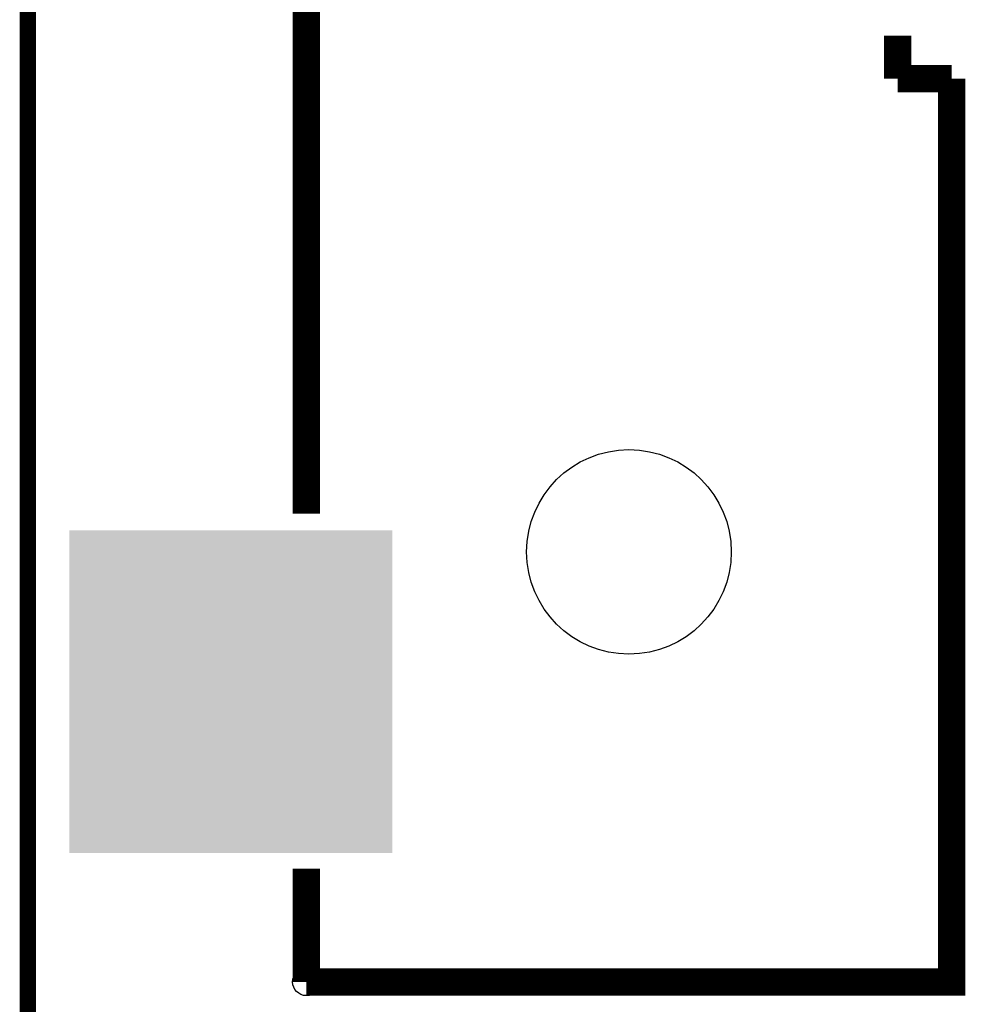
# Model space of a CAD drawing. Extents: x -1.3 to 24.2, y -3.9 to 54.6.
# Tile 38 of 44: x -1.3 to 7.4, y 37.2 to 46.4. Entities that reach past the tile are written whole.
import ezdxf

# ---------------------------------------------------------------- set-up
doc = ezdxf.new("R2010")
doc.units = 0
doc.layers.get('0').update_dxf_attribs({"linetype": 'CONTINUOUS'})
for name, color, linetype in [('VOLUME_3_CLICK_V101_GKO', 10, 'CONTINUOUS'), ('VOLUME_3_CLICK_V101_GTO', 9, 'CONTINUOUS'), ('VOLUME_3_CLICK_V101_GTS', 11, 'CONTINUOUS')]:
    doc.layers.add(name, color=color, linetype=linetype)

# ---------------------------------------------------------------- blocks, each defined once
blk = doc.blocks.new('ROUND_8')
blk.add_circle((0, 0), 0.127)
blk = doc.blocks.new('SQUARE_112')
blk.add_solid([(1.50114, 1.50114), (1.50114, -1.50114), (-1.50114, 1.50114), (-1.50114, -1.50114)])
blk = doc.blocks.new('ROUND_45')
blk.add_circle((0, 0), 0.9512)

msp = doc.modelspace()

# ---------------------------------------------------------------- linework, layer by layer
at = {"layer": 'VOLUME_3_CLICK_V101_GKO', "const_width": 0.1524}
msp.add_lwpolyline([(-1.27, 53.34), (-1.27, -3.81)], dxfattribs=at)
at = {"layer": 'VOLUME_3_CLICK_V101_GTO', "const_width": 0.254}
for points in [[(1.31826, 41.783), (1.31826, 46.52772)], [(6.81736, 45.82922), (6.81736, 46.228)], [(1.31826, 37.4269), (7.31774, 37.4269), (7.31774, 45.82922)], [(6.81736, 45.82922), (7.31774, 45.82922)], [(1.31826, 37.4269), (1.31826, 38.481)]]:
    msp.add_lwpolyline(points, dxfattribs=at)

# ---------------------------------------------------------------- block references
at = {"layer": 'VOLUME_3_CLICK_V101_GTO'}
msp.add_blockref('ROUND_8', (1.31826, 37.4269), dxfattribs=at)
at = {"layer": 'VOLUME_3_CLICK_V101_GTS'}
for name, p in [('ROUND_45', (4.318, 41.4274)), ('SQUARE_112', (0.61722, 40.12692))]:
    msp.add_blockref(name, p, dxfattribs=at)

doc.saveas('drawing.dxf')
